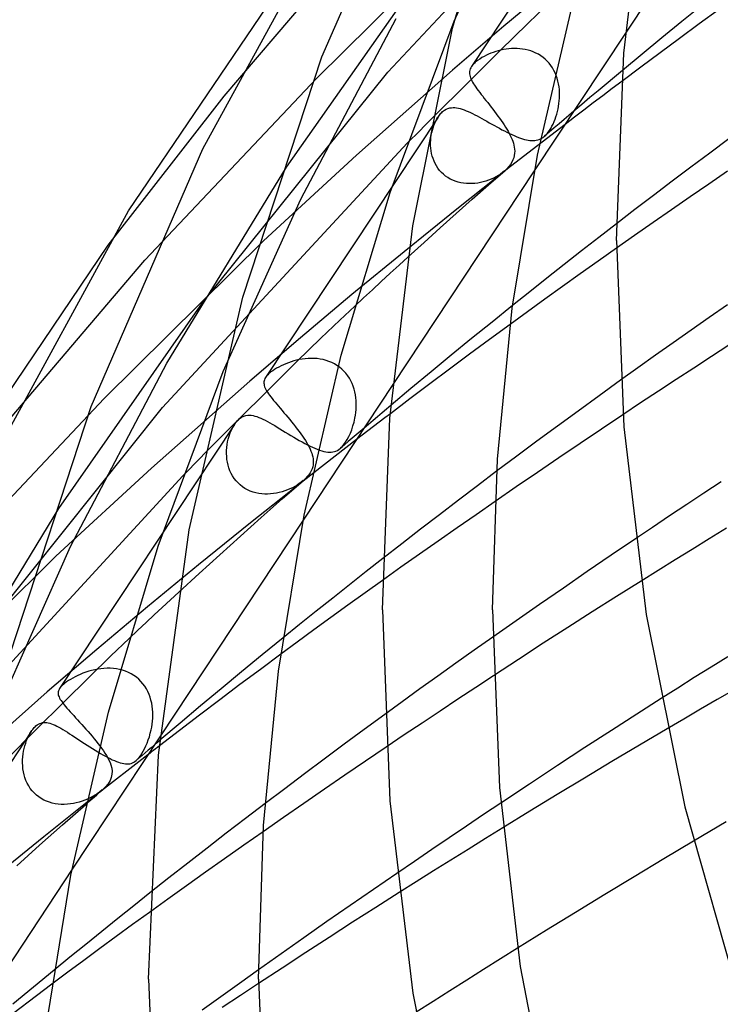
# Model space of a CAD drawing. Header units: millimetres. Extents: x -470 to 470, y -236 to 403.
# Tile 16 of 107: x -359 to -333, y 135 to 171. Entities that reach past the tile are written whole.
import ezdxf

# ---------------------------------------------------------------- set-up
doc = ezdxf.new("R2010")
doc.units = ezdxf.units.MM
doc.layers.add('HIDDEN', color=7, linetype='Continuous')
doc.layers.add('THICK', color=7, linetype='Continuous')

msp = doc.modelspace()

# ---------------------------------------------------------------- linework, layer by layer
at = {"layer": 'HIDDEN'}
for p, q in [((-345.306, 168.915), (-336.44, 178.417)), ((-336.082, 178.469), (-342.267, 169.122)), ((-331.581, 178.023), (-336.67, 170.332)), ((-342.889, 170.77), (-340.427, 176.275)), ((-347.893, 168.693), (-342.285, 174.245)), ((-351.244, 168.042), (-346.278, 173.885)), ((-348.985, 165.467), (-343.824, 172.81)), ((-339.184, 172.183), (-341.085, 170.589)), ((-340.225, 170.678), (-339.473, 171.399)), ((-333.892, 171.343), (-334.62, 170.755)), ((-333.255, 171.203), (-333.987, 170.671)), ((-348.47, 164.303), (-344.999, 170.873)), ((-334.62, 170.755), (-335.343, 170.165)), ((-341.085, 170.589), (-342.956, 168.986)), ((-341.211, 169.715), (-340.225, 170.678)), ((-333.987, 170.671), (-334.706, 170.143)), ((-335.343, 170.165), (-336.063, 169.574)), ((-334.706, 170.143), (-335.412, 169.621)), ((-342.378, 168.56), (-341.211, 169.715)), ((-341.382, 169.666), (-341.471, 169.636)), ((-341.29, 169.693), (-341.382, 169.666)), ((-341.197, 169.716), (-341.29, 169.693)), ((-341.102, 169.737), (-341.197, 169.716)), ((-341.005, 169.753), (-341.102, 169.737)), ((-340.907, 169.766), (-341.005, 169.753)), ((-340.808, 169.774), (-340.907, 169.766)), ((-340.708, 169.778), (-340.808, 169.774)), ((-340.608, 169.777), (-340.708, 169.778)), ((-340.507, 169.77), (-340.608, 169.777)), ((-340.407, 169.759), (-340.507, 169.77)), ((-340.308, 169.742), (-340.407, 169.759)), ((-340.21, 169.719), (-340.308, 169.742)), ((-340.113, 169.691), (-340.21, 169.719)), ((-340.018, 169.656), (-340.113, 169.691)), ((-339.925, 169.615), (-340.018, 169.656)), ((-342.049, 169.339), (-342.126, 169.277)), ((-341.967, 169.396), (-342.049, 169.339)), ((-341.883, 169.447), (-341.967, 169.396)), ((-341.801, 169.492), (-341.883, 169.447)), ((-341.723, 169.532), (-341.801, 169.492)), ((-341.642, 169.569), (-341.723, 169.532)), ((-341.558, 169.603), (-341.642, 169.569)), ((-341.471, 169.636), (-341.558, 169.603)), ((-339.834, 169.567), (-339.925, 169.615)), ((-339.747, 169.514), (-339.834, 169.567)), ((-339.664, 169.454), (-339.747, 169.514)), ((-339.586, 169.388), (-339.664, 169.454)), ((-339.511, 169.317), (-339.586, 169.388)), ((-339.443, 169.24), (-339.511, 169.317)), ((-336.063, 169.574), (-336.778, 168.982)), ((-335.412, 169.621), (-336.111, 169.101)), ((-346.44, 165.906), (-342.956, 168.986)), ((-342.335, 168.947), (-342.337, 168.902)), ((-342.327, 168.991), (-342.335, 168.947)), ((-342.313, 169.035), (-342.327, 168.991)), ((-342.293, 169.078), (-342.313, 169.035)), ((-342.268, 169.122), (-342.293, 169.078)), ((-342.25, 169.147), (-342.268, 169.122)), ((-342.23, 169.173), (-342.25, 169.147)), ((-342.207, 169.198), (-342.23, 169.173)), ((-342.183, 169.224), (-342.207, 169.198)), ((-342.156, 169.25), (-342.183, 169.224)), ((-342.126, 169.277), (-342.156, 169.25)), ((-339.379, 169.159), (-339.443, 169.24)), ((-339.322, 169.073), (-339.379, 169.159)), ((-339.27, 168.983), (-339.322, 169.073)), ((-339.224, 168.889), (-339.27, 168.983)), ((-336.111, 169.101), (-336.806, 168.58)), ((-354.133, 162.09), (-347.893, 168.693)), ((-352.04, 160.536), (-345.306, 168.915)), ((-342.337, 168.902), (-342.335, 168.857)), ((-342.335, 168.857), (-342.328, 168.81)), ((-342.328, 168.81), (-342.315, 168.762)), ((-342.315, 168.762), (-342.298, 168.713)), ((-342.298, 168.713), (-342.277, 168.662)), ((-342.277, 168.662), (-342.251, 168.609)), ((-342.251, 168.609), (-342.222, 168.555)), ((-339.184, 168.794), (-339.224, 168.889)), ((-339.151, 168.695), (-339.184, 168.794)), ((-339.123, 168.595), (-339.151, 168.695)), ((-339.1, 168.493), (-339.123, 168.595)), ((-343.676, 167.262), (-342.378, 168.56)), ((-342.222, 168.555), (-342.188, 168.498)), ((-342.188, 168.498), (-342.15, 168.44)), ((-342.15, 168.44), (-342.109, 168.379)), ((-342.109, 168.379), (-342.065, 168.315)), ((-342.065, 168.315), (-342.017, 168.25)), ((-342.017, 168.25), (-341.966, 168.182)), ((-339.083, 168.39), (-339.1, 168.493)), ((-339.072, 168.286), (-339.083, 168.39)), ((-339.065, 168.182), (-339.072, 168.286)), ((-355.466, 162.632), (-351.244, 168.042)), ((-341.966, 168.182), (-341.913, 168.112)), ((-341.913, 168.112), (-341.857, 168.04)), ((-341.857, 168.04), (-341.799, 167.965)), ((-341.799, 167.965), (-341.738, 167.889)), ((-341.738, 167.889), (-341.676, 167.81)), ((-339.085, 167.775), (-339.074, 167.875)), ((-339.074, 167.875), (-339.067, 167.976)), ((-339.067, 167.976), (-339.064, 168.079)), ((-339.064, 168.079), (-339.065, 168.182)), ((-343.313, 167.483), (-343.25, 167.532)), ((-343.25, 167.532), (-343.184, 167.571)), ((-343.184, 167.571), (-343.118, 167.599)), ((-343.118, 167.599), (-343.053, 167.618)), ((-343.053, 167.618), (-342.989, 167.628)), ((-342.989, 167.628), (-342.927, 167.631)), ((-342.927, 167.631), (-342.866, 167.629)), ((-342.866, 167.629), (-342.803, 167.622)), ((-342.803, 167.622), (-342.738, 167.61)), ((-342.738, 167.61), (-342.671, 167.593)), ((-342.671, 167.593), (-342.603, 167.572)), ((-342.603, 167.572), (-342.532, 167.547)), ((-342.532, 167.547), (-342.459, 167.518)), ((-342.459, 167.518), (-342.384, 167.486)), ((-341.676, 167.81), (-341.614, 167.731)), ((-341.614, 167.731), (-341.551, 167.65)), ((-341.551, 167.65), (-341.487, 167.568)), ((-341.487, 167.568), (-341.424, 167.486)), ((-339.141, 167.486), (-339.119, 167.58)), ((-339.119, 167.58), (-339.1, 167.676)), ((-339.1, 167.676), (-339.085, 167.775)), ((-338.545, 167.498), (-338.724, 167.347)), ((-343.48, 167.288), (-349.744, 157.822)), ((-343.599, 167.067), (-343.563, 167.144)), ((-343.563, 167.144), (-343.524, 167.218)), ((-343.524, 167.218), (-343.482, 167.286)), ((-343.482, 167.286), (-343.456, 167.324)), ((-343.456, 167.324), (-343.429, 167.36)), ((-343.429, 167.36), (-343.401, 167.394)), ((-343.401, 167.394), (-343.373, 167.426)), ((-343.373, 167.426), (-343.343, 167.455)), ((-343.343, 167.455), (-343.313, 167.483)), ((-342.384, 167.486), (-342.306, 167.45)), ((-342.306, 167.45), (-342.227, 167.412)), ((-342.227, 167.412), (-342.145, 167.37)), ((-342.145, 167.37), (-342.062, 167.327)), ((-342.062, 167.327), (-341.977, 167.281)), ((-341.977, 167.281), (-341.889, 167.233)), ((-341.889, 167.233), (-341.8, 167.184)), ((-341.8, 167.184), (-341.71, 167.133)), ((-341.424, 167.486), (-341.362, 167.404)), ((-341.362, 167.404), (-341.301, 167.322)), ((-341.301, 167.322), (-341.242, 167.241)), ((-341.242, 167.241), (-341.184, 167.159)), ((-341.184, 167.159), (-341.129, 167.079)), ((-339.262, 167.12), (-339.227, 167.208)), ((-339.227, 167.208), (-339.195, 167.299)), ((-339.195, 167.299), (-339.166, 167.392)), ((-339.166, 167.392), (-339.141, 167.486)), ((-338.902, 167.195), (-339.08, 167.043)), ((-338.724, 167.347), (-338.902, 167.195)), ((-343.708, 166.723), (-343.686, 166.813)), ((-343.686, 166.813), (-343.661, 166.9)), ((-343.661, 166.9), (-343.632, 166.985)), ((-343.632, 166.985), (-343.599, 167.067)), ((-341.71, 167.133), (-341.619, 167.082)), ((-341.619, 167.082), (-341.527, 167.03)), ((-341.527, 167.03), (-341.434, 166.979)), ((-341.434, 166.979), (-341.34, 166.927)), ((-341.34, 166.927), (-341.248, 166.877)), ((-341.248, 166.877), (-341.156, 166.828)), ((-341.156, 166.828), (-341.065, 166.78)), ((-341.129, 167.079), (-341.076, 167)), ((-341.076, 167), (-341.026, 166.922)), ((-341.026, 166.922), (-340.979, 166.845)), ((-340.979, 166.845), (-340.934, 166.769)), ((-338.864, 167.017), (-340.842, 165.484)), ((-339.473, 166.739), (-339.427, 166.804)), ((-339.258, 166.891), (-339.436, 166.739)), ((-339.427, 166.804), (-339.383, 166.875)), ((-339.383, 166.875), (-339.34, 166.952)), ((-339.34, 166.952), (-339.299, 167.034)), ((-339.299, 167.034), (-339.262, 167.12)), ((-339.08, 167.043), (-339.258, 166.891)), ((-343.75, 166.348), (-343.746, 166.444)), ((-343.746, 166.444), (-343.738, 166.539)), ((-343.738, 166.539), (-343.725, 166.632)), ((-343.725, 166.632), (-343.708, 166.723)), ((-341.065, 166.78), (-340.975, 166.735)), ((-340.975, 166.735), (-340.887, 166.692)), ((-340.934, 166.769), (-340.893, 166.694)), ((-340.893, 166.694), (-340.855, 166.62)), ((-340.887, 166.692), (-340.802, 166.651)), ((-340.855, 166.62), (-340.821, 166.547)), ((-340.821, 166.547), (-340.791, 166.476)), ((-340.802, 166.651), (-340.718, 166.614)), ((-340.791, 166.476), (-340.764, 166.406)), ((-340.718, 166.614), (-340.637, 166.58)), ((-340.637, 166.58), (-340.558, 166.548)), ((-340.558, 166.548), (-340.482, 166.521)), ((-340.482, 166.521), (-340.409, 166.497)), ((-340.409, 166.497), (-340.338, 166.476)), ((-340.338, 166.476), (-340.27, 166.459)), ((-340.27, 166.459), (-340.204, 166.447)), ((-340.204, 166.447), (-340.14, 166.438)), ((-340.14, 166.438), (-340.079, 166.433)), ((-340.079, 166.433), (-340.021, 166.432)), ((-340.021, 166.432), (-339.964, 166.435)), ((-339.964, 166.435), (-339.91, 166.443)), ((-339.91, 166.443), (-339.857, 166.455)), ((-339.857, 166.455), (-339.807, 166.471)), ((-339.807, 166.471), (-339.757, 166.492)), ((-339.757, 166.492), (-339.71, 166.517)), ((-339.71, 166.517), (-339.663, 166.547)), ((-339.663, 166.547), (-339.618, 166.583)), ((-339.618, 166.583), (-339.569, 166.628)), ((-339.436, 166.739), (-339.613, 166.587)), ((-339.569, 166.628), (-339.52, 166.68)), ((-339.52, 166.68), (-339.473, 166.739)), ((-332.917, 166.492), (-333.605, 165.98)), ((-353.487, 156.734), (-344.597, 166.333)), ((-343.748, 166.252), (-343.75, 166.348)), ((-343.742, 166.156), (-343.748, 166.252)), ((-343.73, 166.059), (-343.742, 166.156)), ((-340.764, 166.406), (-340.742, 166.338)), ((-340.742, 166.338), (-340.724, 166.27)), ((-340.724, 166.27), (-340.708, 166.194)), ((-340.708, 166.194), (-340.698, 166.12)), ((-340.698, 166.12), (-340.694, 166.045)), ((-349.823, 162.786), (-346.44, 165.906)), ((-343.712, 165.964), (-343.73, 166.059)), ((-343.689, 165.869), (-343.712, 165.964)), ((-343.66, 165.776), (-343.689, 165.869)), ((-343.625, 165.685), (-343.66, 165.776)), ((-340.757, 165.729), (-340.798, 165.646)), ((-340.728, 165.81), (-340.757, 165.729)), ((-340.708, 165.89), (-340.728, 165.81)), ((-340.697, 165.969), (-340.708, 165.89)), ((-340.694, 166.045), (-340.697, 165.969)), ((-333.605, 165.98), (-334.29, 165.467)), ((-353.33, 158.338), (-348.985, 165.467)), ((-343.584, 165.596), (-343.625, 165.685)), ((-343.536, 165.51), (-343.584, 165.596)), ((-343.482, 165.427), (-343.536, 165.51)), ((-343.422, 165.349), (-343.482, 165.427)), ((-340.842, 165.484), (-342.793, 163.942)), ((-340.979, 165.41), (-341.056, 165.337)), ((-340.909, 165.486), (-340.979, 165.41)), ((-340.849, 165.565), (-340.909, 165.486)), ((-340.798, 165.646), (-340.849, 165.565)), ((-334.29, 165.467), (-334.972, 164.953)), ((-339.982, 165.327), (-345.12, 157.562)), ((-343.356, 165.275), (-343.422, 165.349)), ((-343.284, 165.206), (-343.356, 165.275)), ((-343.207, 165.143), (-343.284, 165.206)), ((-343.124, 165.085), (-343.207, 165.143)), ((-343.037, 165.034), (-343.124, 165.085)), ((-342.946, 164.99), (-343.037, 165.034)), ((-341.646, 164.993), (-341.741, 164.96)), ((-341.649, 164.818), (-341.056, 165.337)), ((-341.554, 165.03), (-341.646, 164.993)), ((-341.465, 165.07), (-341.554, 165.03)), ((-341.379, 165.115), (-341.465, 165.07)), ((-341.295, 165.163), (-341.379, 165.115)), ((-341.213, 165.216), (-341.295, 165.163)), ((-341.134, 165.273), (-341.213, 165.216)), ((-341.059, 165.335), (-341.134, 165.273)), ((-332.962, 165.316), (-333.642, 164.85)), ((-342.852, 164.952), (-342.946, 164.99)), ((-342.754, 164.921), (-342.852, 164.952)), ((-342.655, 164.898), (-342.754, 164.921)), ((-342.554, 164.88), (-342.655, 164.898)), ((-342.451, 164.87), (-342.554, 164.88)), ((-342.348, 164.866), (-342.451, 164.87)), ((-342.245, 164.867), (-342.348, 164.866)), ((-342.142, 164.875), (-342.245, 164.867)), ((-342.238, 164.297), (-341.649, 164.818)), ((-342.039, 164.889), (-342.142, 164.875)), ((-341.938, 164.908), (-342.039, 164.889)), ((-341.839, 164.931), (-341.938, 164.908)), ((-341.741, 164.96), (-341.839, 164.931)), ((-334.972, 164.953), (-335.65, 164.438)), ((-333.642, 164.85), (-334.321, 164.384)), ((-351.283, 158.035), (-348.47, 164.303)), ((-342.824, 163.776), (-342.238, 164.297)), ((-335.65, 164.438), (-336.326, 163.922)), ((-334.321, 164.384), (-334.996, 163.917)), ((-342.793, 163.942), (-344.716, 162.391)), ((-336.326, 163.922), (-336.998, 163.405)), ((-343.407, 163.254), (-342.824, 163.776)), ((-334.996, 163.917), (-335.668, 163.45)), ((-343.987, 162.731), (-343.407, 163.254)), ((-335.668, 163.45), (-336.336, 162.983)), ((-336.336, 162.983), (-336.999, 162.517)), ((-355.611, 157.051), (-349.823, 162.786)), ((-344.564, 162.207), (-343.987, 162.731)), ((-344.716, 162.391), (-346.611, 160.831)), ((-359.226, 156.087), (-354.133, 162.09)), ((-346.611, 160.831), (-348.479, 159.264)), ((-357.261, 153.062), (-352.04, 160.536)), ((-347.043, 159.909), (-346.508, 160.412)), ((-340.772, 160.436), (-341.518, 159.835)), ((-332.966, 160.46), (-333.626, 160)), ((-333.626, 160), (-334.282, 159.541)), ((-347.732, 159.248), (-347.043, 159.909)), ((-341.518, 159.835), (-342.261, 159.232)), ((-340.859, 159.752), (-341.606, 159.205)), ((-334.282, 159.541), (-334.932, 159.083)), ((-348.479, 159.264), (-350.318, 157.687)), ((-348.605, 158.397), (-347.732, 159.248)), ((-342.261, 159.232), (-342.999, 158.628)), ((-341.606, 159.205), (-342.339, 158.664)), ((-334.932, 159.083), (-335.577, 158.626)), ((-332.911, 158.993), (-333.547, 158.581)), ((-342.999, 158.628), (-343.732, 158.023)), ((-342.339, 158.664), (-343.062, 158.126)), ((-335.577, 158.626), (-336.216, 158.171)), ((-333.547, 158.581), (-334.186, 158.165)), ((-356.832, 151.673), (-353.33, 158.338)), ((-349.626, 157.389), (-348.605, 158.397)), ((-349.266, 158.201), (-349.345, 158.156)), ((-349.183, 158.243), (-349.266, 158.201)), ((-349.097, 158.284), (-349.183, 158.243)), ((-349.007, 158.322), (-349.097, 158.284)), ((-348.915, 158.358), (-349.007, 158.322)), ((-348.82, 158.391), (-348.915, 158.358)), ((-348.723, 158.421), (-348.82, 158.391)), ((-348.622, 158.447), (-348.723, 158.421)), ((-348.519, 158.47), (-348.622, 158.447)), ((-348.414, 158.489), (-348.519, 158.47)), ((-348.307, 158.503), (-348.414, 158.489)), ((-348.198, 158.512), (-348.307, 158.503)), ((-348.088, 158.516), (-348.198, 158.512)), ((-347.979, 158.513), (-348.088, 158.516)), ((-347.869, 158.505), (-347.979, 158.513)), ((-347.761, 158.491), (-347.869, 158.505)), ((-347.653, 158.47), (-347.761, 158.491)), ((-347.547, 158.442), (-347.653, 158.47)), ((-347.443, 158.407), (-347.547, 158.442)), ((-347.342, 158.365), (-347.443, 158.407)), ((-347.245, 158.316), (-347.342, 158.365)), ((-347.151, 158.26), (-347.245, 158.316)), ((-347.062, 158.198), (-347.151, 158.26)), ((-346.978, 158.128), (-347.062, 158.198)), ((-349.727, 157.846), (-349.745, 157.821)), ((-349.708, 157.871), (-349.727, 157.846)), ((-349.686, 157.896), (-349.708, 157.871)), ((-349.661, 157.922), (-349.686, 157.896)), ((-349.635, 157.948), (-349.661, 157.922)), ((-349.605, 157.974), (-349.635, 157.948)), ((-349.549, 158.02), (-349.605, 157.974)), ((-349.487, 158.066), (-349.549, 158.02)), ((-349.418, 158.111), (-349.487, 158.066)), ((-349.345, 158.156), (-349.418, 158.111)), ((-346.9, 158.053), (-346.978, 158.128)), ((-346.828, 157.972), (-346.9, 158.053)), ((-346.762, 157.886), (-346.828, 157.972)), ((-346.702, 157.796), (-346.762, 157.886)), ((-343.732, 158.023), (-344.462, 157.416)), ((-343.062, 158.126), (-343.782, 157.587)), ((-336.216, 158.171), (-336.849, 157.718)), ((-334.186, 158.165), (-334.828, 157.745)), ((-353.89, 154.529), (-350.318, 157.687)), ((-349.805, 157.657), (-349.807, 157.615)), ((-349.807, 157.615), (-349.802, 157.572)), ((-349.799, 157.698), (-349.805, 157.657)), ((-349.802, 157.572), (-349.793, 157.529)), ((-349.787, 157.739), (-349.799, 157.698)), ((-349.793, 157.529), (-349.779, 157.484)), ((-349.769, 157.78), (-349.787, 157.739)), ((-349.779, 157.484), (-349.76, 157.437)), ((-349.745, 157.821), (-349.769, 157.78)), ((-346.649, 157.701), (-346.702, 157.796)), ((-346.603, 157.604), (-346.649, 157.701)), ((-346.564, 157.504), (-346.603, 157.604)), ((-346.53, 157.401), (-346.564, 157.504)), ((-343.782, 157.587), (-344.499, 157.046)), ((-334.828, 157.745), (-335.472, 157.321)), ((-350.76, 156.259), (-349.626, 157.389)), ((-349.76, 157.437), (-349.736, 157.388)), ((-349.736, 157.388), (-349.708, 157.338)), ((-349.708, 157.338), (-349.675, 157.286)), ((-349.675, 157.286), (-349.639, 157.231)), ((-349.639, 157.231), (-349.598, 157.174)), ((-349.598, 157.174), (-349.553, 157.114)), ((-346.503, 157.297), (-346.53, 157.401)), ((-346.482, 157.191), (-346.503, 157.297)), ((-346.467, 157.085), (-346.482, 157.191)), ((-344.462, 157.416), (-345.187, 156.809)), ((-335.472, 157.321), (-336.118, 156.894)), ((-361.988, 150.294), (-355.611, 157.051)), ((-349.553, 157.114), (-349.505, 157.052)), ((-349.505, 157.052), (-349.453, 156.987)), ((-349.453, 156.987), (-349.398, 156.919)), ((-349.398, 156.919), (-349.34, 156.849)), ((-349.34, 156.849), (-349.278, 156.776)), ((-349.278, 156.776), (-349.214, 156.7)), ((-346.457, 156.978), (-346.467, 157.085)), ((-346.458, 156.657), (-346.453, 156.764)), ((-346.453, 156.871), (-346.457, 156.978)), ((-346.453, 156.764), (-346.453, 156.871)), ((-344.499, 157.046), (-345.212, 156.505)), ((-336.118, 156.894), (-336.765, 156.463)), ((-360.248, 148.27), (-353.487, 156.734)), ((-350.619, 156.376), (-350.536, 156.417)), ((-350.536, 156.417), (-350.459, 156.44)), ((-350.459, 156.44), (-350.389, 156.45)), ((-350.389, 156.45), (-350.327, 156.451)), ((-350.327, 156.451), (-350.265, 156.446)), ((-350.265, 156.446), (-350.2, 156.436)), ((-350.2, 156.436), (-350.133, 156.419)), ((-350.133, 156.419), (-350.064, 156.397)), ((-349.214, 156.7), (-349.148, 156.622)), ((-349.148, 156.622), (-349.08, 156.541)), ((-349.08, 156.541), (-349.01, 156.459)), ((-349.01, 156.459), (-348.94, 156.375)), ((-346.499, 156.346), (-346.482, 156.448)), ((-346.482, 156.448), (-346.468, 156.551)), ((-346.468, 156.551), (-346.458, 156.657)), ((-350.873, 156.116), (-357.227, 146.512)), ((-351.972, 155.04), (-350.76, 156.259)), ((-350.921, 156.037), (-350.875, 156.113)), ((-350.875, 156.113), (-350.848, 156.152)), ((-350.848, 156.152), (-350.821, 156.188)), ((-350.821, 156.188), (-350.793, 156.223)), ((-350.793, 156.223), (-350.764, 156.255)), ((-350.764, 156.255), (-350.734, 156.285)), ((-350.734, 156.285), (-350.704, 156.313)), ((-350.704, 156.313), (-350.619, 156.376)), ((-350.064, 156.397), (-349.992, 156.37)), ((-349.992, 156.37), (-349.917, 156.339)), ((-349.917, 156.339), (-349.84, 156.303)), ((-349.84, 156.303), (-349.76, 156.263)), ((-349.76, 156.263), (-349.677, 156.22)), ((-349.677, 156.22), (-349.592, 156.173)), ((-349.592, 156.173), (-349.504, 156.122)), ((-349.504, 156.122), (-349.414, 156.07)), ((-349.414, 156.07), (-349.321, 156.014)), ((-348.94, 156.375), (-348.869, 156.29)), ((-348.869, 156.29), (-348.798, 156.204)), ((-348.798, 156.204), (-348.729, 156.118)), ((-348.729, 156.118), (-348.66, 156.032)), ((-346.615, 155.923), (-346.571, 156.057)), ((-346.571, 156.057), (-346.532, 156.198)), ((-346.532, 156.198), (-346.499, 156.346)), ((-351.072, 155.683), (-351.04, 155.778)), ((-351.04, 155.778), (-351.004, 155.869)), ((-351.004, 155.869), (-350.964, 155.956)), ((-350.964, 155.956), (-350.921, 156.037)), ((-349.321, 156.014), (-349.226, 155.957)), ((-349.226, 155.957), (-349.128, 155.898)), ((-349.128, 155.898), (-349.029, 155.837)), ((-349.029, 155.837), (-348.929, 155.776)), ((-348.929, 155.776), (-348.827, 155.715)), ((-348.827, 155.715), (-348.724, 155.654)), ((-348.66, 156.032), (-348.594, 155.946)), ((-348.594, 155.946), (-348.529, 155.861)), ((-348.529, 155.861), (-348.467, 155.776)), ((-348.467, 155.776), (-348.409, 155.693)), ((-348.409, 155.693), (-348.353, 155.611)), ((-346.719, 155.676), (-346.665, 155.796)), ((-346.665, 155.796), (-346.615, 155.923)), ((-346.454, 155.735), (-346.596, 155.613)), ((-346.311, 155.857), (-346.454, 155.735)), ((-346.168, 155.978), (-346.311, 155.857)), ((-351.154, 155.274), (-351.141, 155.379)), ((-351.141, 155.379), (-351.123, 155.483)), ((-351.123, 155.483), (-351.1, 155.584)), ((-351.1, 155.584), (-351.072, 155.683)), ((-348.724, 155.654), (-348.622, 155.594)), ((-348.622, 155.594), (-348.52, 155.535)), ((-348.52, 155.535), (-348.419, 155.478)), ((-348.419, 155.478), (-348.32, 155.424)), ((-346.444, 155.561), (-348.382, 154.053)), ((-348.353, 155.611), (-348.3, 155.53)), ((-348.32, 155.424), (-348.223, 155.374)), ((-348.3, 155.53), (-348.251, 155.45)), ((-348.251, 155.45), (-348.206, 155.371)), ((-348.223, 155.374), (-348.129, 155.327)), ((-348.206, 155.371), (-348.165, 155.295)), ((-346.881, 155.369), (-347.024, 155.246)), ((-346.963, 155.305), (-346.9, 155.379)), ((-346.9, 155.379), (-346.837, 155.466)), ((-346.739, 155.491), (-346.881, 155.369)), ((-346.837, 155.466), (-346.777, 155.565)), ((-346.777, 155.565), (-346.719, 155.676)), ((-346.596, 155.613), (-346.739, 155.491)), ((-351.163, 155.06), (-351.161, 155.167)), ((-351.158, 154.952), (-351.163, 155.06)), ((-351.161, 155.167), (-351.154, 155.274)), ((-348.165, 155.295), (-348.129, 155.22)), ((-348.129, 155.327), (-348.038, 155.283)), ((-348.129, 155.22), (-348.097, 155.146)), ((-348.097, 155.146), (-348.07, 155.075)), ((-348.07, 155.075), (-348.048, 155.004)), ((-348.048, 155.004), (-348.03, 154.932)), ((-348.038, 155.283), (-347.95, 155.245)), ((-347.95, 155.245), (-347.865, 155.21)), ((-347.865, 155.21), (-347.784, 155.18)), ((-347.784, 155.18), (-347.705, 155.155)), ((-347.705, 155.155), (-347.63, 155.135)), ((-347.63, 155.135), (-347.558, 155.119)), ((-347.558, 155.119), (-347.489, 155.11)), ((-347.489, 155.11), (-347.424, 155.105)), ((-347.424, 155.105), (-347.362, 155.106)), ((-347.362, 155.106), (-347.302, 155.113)), ((-347.302, 155.113), (-347.245, 155.125)), ((-347.245, 155.125), (-347.19, 155.144)), ((-347.19, 155.144), (-347.136, 155.169)), ((-347.136, 155.169), (-347.081, 155.202)), ((-347.081, 155.202), (-347.025, 155.245)), ((-347.025, 155.245), (-346.963, 155.305)), ((-351.148, 154.845), (-351.158, 154.952)), ((-351.131, 154.739), (-351.148, 154.845)), ((-351.107, 154.634), (-351.131, 154.739)), ((-351.077, 154.531), (-351.107, 154.634)), ((-348.019, 154.646), (-348.034, 154.574)), ((-348.03, 154.932), (-348.018, 154.861)), ((-348.012, 154.718), (-348.019, 154.646)), ((-348.018, 154.861), (-348.012, 154.789)), ((-348.012, 154.789), (-348.012, 154.718)), ((-357.361, 151.327), (-353.89, 154.529)), ((-351.039, 154.431), (-351.077, 154.531)), ((-350.995, 154.334), (-351.039, 154.431)), ((-350.943, 154.24), (-350.995, 154.334)), ((-348.176, 154.287), (-348.233, 154.216)), ((-348.128, 154.358), (-348.176, 154.287)), ((-348.088, 154.43), (-348.128, 154.358)), ((-348.057, 154.502), (-348.088, 154.43)), ((-348.034, 154.574), (-348.057, 154.502)), ((-341.35, 154.411), (-342.046, 153.886)), ((-361.66, 144.559), (-352.749, 154.251)), ((-350.884, 154.15), (-350.943, 154.24)), ((-350.818, 154.065), (-350.884, 154.15)), ((-350.746, 153.986), (-350.818, 154.065)), ((-350.667, 153.913), (-350.746, 153.986)), ((-350.582, 153.847), (-350.667, 153.913)), ((-348.382, 154.053), (-350.294, 152.537)), ((-349.138, 153.407), (-348.369, 154.081)), ((-348.602, 153.91), (-348.685, 153.86)), ((-348.522, 153.962), (-348.602, 153.91)), ((-348.447, 154.018), (-348.522, 153.962)), ((-348.376, 154.075), (-348.447, 154.018)), ((-348.298, 154.148), (-348.369, 154.081)), ((-348.233, 154.216), (-348.298, 154.148)), ((-333.194, 154.033), (-333.818, 153.621)), ((-350.493, 153.788), (-350.582, 153.847)), ((-350.399, 153.737), (-350.493, 153.788)), ((-350.301, 153.693), (-350.399, 153.737)), ((-350.2, 153.656), (-350.301, 153.693)), ((-350.096, 153.627), (-350.2, 153.656)), ((-349.991, 153.606), (-350.096, 153.627)), ((-349.885, 153.591), (-349.991, 153.606)), ((-349.777, 153.584), (-349.885, 153.591)), ((-349.67, 153.583), (-349.777, 153.584)), ((-349.562, 153.588), (-349.67, 153.583)), ((-349.456, 153.6), (-349.562, 153.588)), ((-349.351, 153.617), (-349.456, 153.6)), ((-349.247, 153.639), (-349.351, 153.617)), ((-349.146, 153.666), (-349.247, 153.639)), ((-349.048, 153.697), (-349.146, 153.666)), ((-348.952, 153.733), (-349.048, 153.697)), ((-348.86, 153.772), (-348.952, 153.733)), ((-348.771, 153.814), (-348.86, 153.772)), ((-348.685, 153.86), (-348.771, 153.814)), ((-342.046, 153.886), (-342.74, 153.36)), ((-333.818, 153.621), (-334.442, 153.207)), ((-349.901, 152.732), (-349.138, 153.407)), ((-342.74, 153.36), (-343.43, 152.833)), ((-341.408, 153.313), (-342.1, 152.833)), ((-334.442, 153.207), (-335.065, 152.79)), ((-361.657, 145.809), (-357.261, 153.062)), ((-343.43, 152.833), (-344.117, 152.305)), ((-342.1, 152.833), (-342.789, 152.354)), ((-348.38, 152.635), (-353.566, 144.796)), ((-350.294, 152.537), (-352.18, 151.012)), ((-350.659, 152.055), (-349.901, 152.732)), ((-335.065, 152.79), (-335.689, 152.372)), ((-344.117, 152.305), (-344.8, 151.775)), ((-342.789, 152.354), (-343.473, 151.875)), ((-335.689, 152.372), (-336.311, 151.953)), ((-333.002, 152.339), (-333.625, 151.956)), ((-351.412, 151.377), (-350.659, 152.055)), ((-344.8, 151.775), (-345.48, 151.245)), ((-343.473, 151.875), (-344.152, 151.397)), ((-333.625, 151.956), (-334.247, 151.572)), ((-359.678, 145.3), (-356.832, 151.673)), ((-344.152, 151.397), (-344.826, 150.92)), ((-334.247, 151.572), (-334.868, 151.188)), ((-363.329, 145.41), (-357.361, 151.327)), ((-352.159, 150.697), (-351.412, 151.377)), ((-334.868, 151.188), (-335.486, 150.802)), ((-352.18, 151.012), (-354.04, 149.479)), ((-352.901, 150.016), (-352.159, 150.697)), ((-344.826, 150.92), (-345.494, 150.445)), ((-335.486, 150.802), (-336.103, 150.417)), ((-354.04, 149.479), (-355.873, 147.938)), ((-355.363, 147.699), (-354.707, 148.331)), ((-349.106, 148.356), (-349.863, 147.739)), ((-341.494, 148.38), (-342.165, 147.906)), ((-355.873, 147.938), (-357.679, 146.389)), ((-342.165, 147.906), (-342.829, 147.434)), ((-356.159, 146.921), (-355.363, 147.699)), ((-349.863, 147.739), (-350.616, 147.121)), ((-349.19, 147.762), (-349.934, 147.209)), ((-332.953, 147.668), (-333.561, 147.289)), ((-356.277, 147.106), (-356.379, 147.068)), ((-356.172, 147.14), (-356.277, 147.106)), ((-356.064, 147.171), (-356.172, 147.14)), ((-355.954, 147.197), (-356.064, 147.171)), ((-355.843, 147.218), (-355.954, 147.197)), ((-355.73, 147.235), (-355.843, 147.218)), ((-355.616, 147.246), (-355.73, 147.235)), ((-355.502, 147.251), (-355.616, 147.246)), ((-355.388, 147.25), (-355.502, 147.251)), ((-355.275, 147.243), (-355.388, 147.25)), ((-355.162, 147.228), (-355.275, 147.243)), ((-355.051, 147.207), (-355.162, 147.228)), ((-354.941, 147.179), (-355.051, 147.207)), ((-354.834, 147.143), (-354.941, 147.179)), ((-354.729, 147.1), (-354.834, 147.143)), ((-354.628, 147.048), (-354.729, 147.1)), ((-350.616, 147.121), (-351.364, 146.501)), ((-349.934, 147.209), (-350.675, 146.656)), ((-342.829, 147.434), (-343.487, 146.964)), ((-333.561, 147.289), (-334.168, 146.909)), ((-357.072, 146.022), (-356.159, 146.921)), ((-356.972, 146.753), (-357.035, 146.707)), ((-356.903, 146.8), (-356.972, 146.753)), ((-356.828, 146.847), (-356.903, 146.8)), ((-356.748, 146.894), (-356.828, 146.847)), ((-356.662, 146.94), (-356.748, 146.894)), ((-356.572, 146.985), (-356.662, 146.94)), ((-356.478, 147.027), (-356.572, 146.985)), ((-356.379, 147.068), (-356.478, 147.027)), ((-354.532, 146.99), (-354.628, 147.048)), ((-354.44, 146.924), (-354.532, 146.99)), ((-354.354, 146.851), (-354.44, 146.924)), ((-354.274, 146.772), (-354.354, 146.851)), ((-354.201, 146.687), (-354.274, 146.772)), ((-343.487, 146.964), (-344.138, 146.497)), ((-341.465, 146.978), (-342.111, 146.554)), ((-334.168, 146.909), (-334.772, 146.528)), ((-361.34, 143.152), (-357.679, 146.389)), ((-357.277, 146.399), (-357.281, 146.362)), ((-357.266, 146.436), (-357.277, 146.399)), ((-357.25, 146.473), (-357.266, 146.436)), ((-357.228, 146.511), (-357.25, 146.473)), ((-357.212, 146.535), (-357.228, 146.511)), ((-357.193, 146.559), (-357.212, 146.535)), ((-357.171, 146.583), (-357.193, 146.559)), ((-357.147, 146.608), (-357.171, 146.583)), ((-357.121, 146.634), (-357.147, 146.608)), ((-357.091, 146.66), (-357.121, 146.634)), ((-357.035, 146.707), (-357.091, 146.66)), ((-354.135, 146.597), (-354.201, 146.687)), ((-354.075, 146.502), (-354.135, 146.597)), ((-354.023, 146.403), (-354.075, 146.502)), ((-353.978, 146.301), (-354.023, 146.403)), ((-351.364, 146.501), (-352.108, 145.88)), ((-350.675, 146.656), (-351.412, 146.101)), ((-344.138, 146.497), (-344.782, 146.032)), ((-342.111, 146.554), (-342.759, 146.126)), ((-334.772, 146.528), (-335.375, 146.147)), ((-332.724, 146.47), (-333.334, 146.116)), ((-357.281, 146.362), (-357.281, 146.325)), ((-357.281, 146.325), (-357.275, 146.286)), ((-357.275, 146.286), (-357.265, 146.247)), ((-357.265, 146.247), (-357.249, 146.207)), ((-357.249, 146.207), (-357.229, 146.165)), ((-357.229, 146.165), (-357.204, 146.12)), ((-357.204, 146.12), (-357.175, 146.074)), ((-357.175, 146.074), (-357.141, 146.025)), ((-357.141, 146.025), (-357.102, 145.973)), ((-353.94, 146.196), (-353.978, 146.301)), ((-353.908, 146.089), (-353.94, 146.196)), ((-353.883, 145.98), (-353.908, 146.089)), ((-351.412, 146.101), (-352.145, 145.545)), ((-344.782, 146.032), (-345.417, 145.57)), ((-342.759, 146.126), (-343.408, 145.695)), ((-333.334, 146.116), (-333.942, 145.761)), ((-358.075, 145.023), (-357.072, 146.022)), ((-357.102, 145.973), (-357.059, 145.919)), ((-357.059, 145.919), (-357.011, 145.861)), ((-357.011, 145.861), (-356.96, 145.801)), ((-356.96, 145.801), (-356.904, 145.737)), ((-356.904, 145.737), (-356.845, 145.67)), ((-356.845, 145.67), (-356.782, 145.601)), ((-353.864, 145.87), (-353.883, 145.98)), ((-353.851, 145.76), (-353.864, 145.87)), ((-353.845, 145.65), (-353.851, 145.76)), ((-352.108, 145.88), (-352.847, 145.258)), ((-343.408, 145.695), (-344.057, 145.261)), ((-333.942, 145.761), (-334.549, 145.405)), ((-356.782, 145.601), (-356.716, 145.528)), ((-356.716, 145.528), (-356.647, 145.452)), ((-356.647, 145.452), (-356.575, 145.374)), ((-356.575, 145.374), (-356.502, 145.293)), ((-353.867, 145.217), (-353.854, 145.323)), ((-353.854, 145.323), (-353.846, 145.431)), ((-353.846, 145.431), (-353.843, 145.54)), ((-353.843, 145.54), (-353.845, 145.65)), ((-352.145, 145.545), (-352.875, 144.988)), ((-334.549, 145.405), (-335.154, 145.049)), ((-358.259, 144.953), (-364.719, 135.189)), ((-359.147, 143.948), (-358.075, 145.023)), ((-358.307, 144.876), (-358.26, 144.951)), ((-358.26, 144.951), (-358.233, 144.991)), ((-358.233, 144.991), (-358.205, 145.029)), ((-358.205, 145.029), (-358.176, 145.064)), ((-358.176, 145.064), (-358.147, 145.097)), ((-358.147, 145.097), (-358.118, 145.127)), ((-358.118, 145.127), (-358.088, 145.154)), ((-358.088, 145.154), (-358.043, 145.19)), ((-358.043, 145.19), (-357.998, 145.219)), ((-357.998, 145.219), (-357.951, 145.243)), ((-357.951, 145.243), (-357.904, 145.261)), ((-357.904, 145.261), (-357.855, 145.274)), ((-357.855, 145.274), (-357.804, 145.28)), ((-357.804, 145.28), (-357.752, 145.282)), ((-357.752, 145.282), (-357.697, 145.277)), ((-357.697, 145.277), (-357.641, 145.268)), ((-357.641, 145.268), (-357.582, 145.253)), ((-357.582, 145.253), (-357.521, 145.233)), ((-357.521, 145.233), (-357.458, 145.208)), ((-357.458, 145.208), (-357.393, 145.179)), ((-357.393, 145.179), (-357.325, 145.146)), ((-357.325, 145.146), (-357.254, 145.108)), ((-357.254, 145.108), (-357.181, 145.068)), ((-357.181, 145.068), (-357.105, 145.023)), ((-357.105, 145.023), (-357.027, 144.976)), ((-357.027, 144.976), (-356.947, 144.925)), ((-356.502, 145.293), (-356.426, 145.21)), ((-356.426, 145.21), (-356.35, 145.125)), ((-356.35, 145.125), (-356.273, 145.039)), ((-356.273, 145.039), (-356.196, 144.952)), ((-356.196, 144.952), (-356.12, 144.865)), ((-353.933, 144.886), (-353.903, 145.011)), ((-353.903, 145.011), (-353.883, 145.113)), ((-353.883, 145.113), (-353.867, 145.217)), ((-352.875, 144.988), (-353.602, 144.43)), ((-352.847, 145.258), (-353.582, 144.635)), ((-344.057, 145.261), (-344.707, 144.825)), ((-358.46, 144.529), (-358.427, 144.621)), ((-358.427, 144.621), (-358.39, 144.71)), ((-358.39, 144.71), (-358.35, 144.795)), ((-358.35, 144.795), (-358.307, 144.876)), ((-356.947, 144.925), (-356.864, 144.873)), ((-356.864, 144.873), (-356.778, 144.817)), ((-356.778, 144.817), (-356.69, 144.76)), ((-356.69, 144.76), (-356.6, 144.701)), ((-356.6, 144.701), (-356.508, 144.64)), ((-356.508, 144.64), (-356.415, 144.579)), ((-356.12, 144.865), (-356.045, 144.777)), ((-356.045, 144.777), (-355.973, 144.69)), ((-355.973, 144.69), (-355.903, 144.604)), ((-355.903, 144.604), (-355.835, 144.519)), ((-354.047, 144.534), (-354.005, 144.647)), ((-354.005, 144.647), (-353.967, 144.764)), ((-353.967, 144.764), (-353.933, 144.886)), ((-344.707, 144.825), (-345.358, 144.387)), ((-358.553, 144.135), (-358.536, 144.238)), ((-358.536, 144.238), (-358.515, 144.338)), ((-358.515, 144.338), (-358.49, 144.435)), ((-358.49, 144.435), (-358.46, 144.529)), ((-356.415, 144.579), (-356.32, 144.516)), ((-356.32, 144.516), (-356.223, 144.453)), ((-356.223, 144.453), (-356.127, 144.391)), ((-356.127, 144.391), (-356.03, 144.33)), ((-356.03, 144.33), (-355.934, 144.27)), ((-355.934, 144.27), (-355.839, 144.212)), ((-355.835, 144.519), (-355.771, 144.435)), ((-354.188, 144.233), (-354.14, 144.327)), ((-354.14, 144.327), (-354.092, 144.427)), ((-354.008, 144.271), (-354.117, 144.178)), ((-354.092, 144.427), (-354.047, 144.534)), ((-353.9, 144.364), (-354.008, 144.271)), ((-353.791, 144.456), (-353.9, 144.364)), ((-358.574, 143.815), (-358.572, 143.923)), ((-358.572, 143.923), (-358.565, 144.03)), ((-358.565, 144.03), (-358.553, 144.135)), ((-354.025, 144.103), (-355.923, 142.62)), ((-355.839, 144.212), (-355.746, 144.156)), ((-355.746, 144.156), (-355.655, 144.104)), ((-355.655, 144.104), (-355.565, 144.054)), ((-355.565, 144.054), (-355.479, 144.007)), ((-355.479, 144.007), (-355.396, 143.965)), ((-355.396, 143.965), (-355.315, 143.926)), ((-355.315, 143.926), (-355.238, 143.892)), ((-355.238, 143.892), (-355.164, 143.861)), ((-354.49, 143.861), (-354.444, 143.897)), ((-354.444, 143.897), (-354.393, 143.945)), ((-354.334, 143.992), (-354.442, 143.899)), ((-354.393, 143.945), (-354.341, 144.003)), ((-354.341, 144.003), (-354.29, 144.07)), ((-354.225, 144.085), (-354.334, 143.992)), ((-354.29, 144.07), (-354.239, 144.148)), ((-354.239, 144.148), (-354.188, 144.233)), ((-354.117, 144.178), (-354.225, 144.085)), ((-358.57, 143.706), (-358.574, 143.815)), ((-358.559, 143.596), (-358.57, 143.706)), ((-358.542, 143.488), (-358.559, 143.596)), ((-355.164, 143.861), (-355.092, 143.835)), ((-355.092, 143.835), (-355.024, 143.814)), ((-355.024, 143.814), (-354.959, 143.796)), ((-354.959, 143.796), (-354.898, 143.784)), ((-354.898, 143.784), (-354.839, 143.776)), ((-354.839, 143.776), (-354.783, 143.773)), ((-354.783, 143.773), (-354.73, 143.775)), ((-354.73, 143.775), (-354.679, 143.782)), ((-354.679, 143.782), (-354.631, 143.793)), ((-354.631, 143.793), (-354.583, 143.81)), ((-354.583, 143.81), (-354.536, 143.833)), ((-354.536, 143.833), (-354.49, 143.861)), ((-358.518, 143.381), (-358.542, 143.488)), ((-358.488, 143.276), (-358.518, 143.381)), ((-358.45, 143.173), (-358.488, 143.276)), ((-358.405, 143.073), (-358.45, 143.173)), ((-358.352, 142.977), (-358.405, 143.073)), ((-358.293, 142.885), (-358.352, 142.977)), ((-358.226, 142.799), (-358.293, 142.885)), ((-355.681, 142.826), (-355.775, 142.75)), ((-358.153, 142.718), (-358.226, 142.799)), ((-358.073, 142.643), (-358.153, 142.718)), ((-357.987, 142.575), (-358.073, 142.643)), ((-357.896, 142.515), (-357.987, 142.575)), ((-357.801, 142.462), (-357.896, 142.515)), ((-357.701, 142.416), (-357.801, 142.462)), ((-355.923, 142.62), (-357.797, 141.129)), ((-356.311, 142.454), (-356.411, 142.417)), ((-356.213, 142.495), (-356.311, 142.454)), ((-356.12, 142.538), (-356.213, 142.495)), ((-356.03, 142.585), (-356.12, 142.538)), ((-355.945, 142.635), (-356.03, 142.585)), ((-355.864, 142.687), (-355.945, 142.635)), ((-355.775, 142.75), (-355.864, 142.687)), ((-357.598, 142.378), (-357.701, 142.416)), ((-357.493, 142.348), (-357.598, 142.378)), ((-357.386, 142.326), (-357.493, 142.348)), ((-357.277, 142.311), (-357.386, 142.326)), ((-357.167, 142.303), (-357.277, 142.311)), ((-357.057, 142.301), (-357.167, 142.303)), ((-357.118, 141.562), (-356.277, 142.304)), ((-356.947, 142.306), (-357.057, 142.301)), ((-356.837, 142.317), (-356.947, 142.306)), ((-356.728, 142.334), (-356.837, 142.317)), ((-356.621, 142.357), (-356.728, 142.334)), ((-356.515, 142.385), (-356.621, 142.357)), ((-356.411, 142.417), (-356.515, 142.385)), ((-349.764, 142.33), (-350.47, 141.792)), ((-341.204, 142.345), (-341.823, 141.931)), ((-350.47, 141.792), (-351.172, 141.253)), ((-341.823, 141.931), (-342.446, 141.512)), ((-357.953, 140.818), (-357.118, 141.562)), ((-342.446, 141.512), (-343.075, 141.088)), ((-341.124, 141.45), (-341.757, 141.059)), ((-333.011, 141.669), (-333.608, 141.316)), ((-357.797, 141.129), (-359.645, 139.631)), ((-351.172, 141.253), (-351.87, 140.712)), ((-349.834, 141.311), (-350.538, 140.818)), ((-343.075, 141.088), (-343.706, 140.66)), ((-341.757, 141.059), (-342.389, 140.668)), ((-333.608, 141.316), (-334.204, 140.963)), ((-358.782, 140.072), (-357.953, 140.818)), ((-351.87, 140.712), (-352.565, 140.171)), ((-350.538, 140.818), (-351.237, 140.325)), ((-343.706, 140.66), (-344.34, 140.228)), ((-342.389, 140.668), (-343.018, 140.275)), ((-351.237, 140.325), (-351.93, 139.834)), ((-356.777, 139.944), (-362.011, 132.035)), ((-352.565, 140.171), (-353.257, 139.628)), ((-344.34, 140.228), (-344.975, 139.794)), ((-343.018, 140.275), (-343.646, 139.882)), ((-353.257, 139.628), (-353.946, 139.084)), ((-351.93, 139.834), (-352.617, 139.345)), ((-343.646, 139.882), (-344.272, 139.488)), ((-352.617, 139.345), (-353.296, 138.858)), ((-344.272, 139.488), (-344.896, 139.094)), ((-353.296, 138.858), (-353.968, 138.374)), ((-340.594, 137.073), (-341.211, 136.688)), ((-341.211, 136.688), (-341.826, 136.302)), ((-357.428, 136.276), (-358.179, 135.657)), ((-349.999, 136.292), (-350.692, 135.798)), ((-341.826, 136.302), (-342.439, 135.915)), ((-357.506, 135.771), (-360.096, 133.809)), ((-358.179, 135.657), (-358.926, 135.037)), ((-350.692, 135.798), (-351.374, 135.31)), ((-350, 135.791), (-350.661, 135.354)), ((-342.439, 135.915), (-343.05, 135.528)), ((-351.374, 135.31), (-352.044, 134.826)), ((-350.661, 135.354), (-351.321, 134.914)), ((-343.05, 135.528), (-343.662, 135.139)), ((-343.662, 135.139), (-344.277, 134.744))]:
    msp.add_line(p, q, dxfattribs=at)
at = {"layer": 'THICK'}
for p, q in [((-347.701, 169.474), (-343.727, 178.639)), ((-342.951, 170.513), (-340.866, 177.826)), ((-336.73, 169.611), (-335.914, 176.45)), ((-352.029, 166.132), (-346.517, 176.18)), ((-354.72, 163.877), (-347.398, 174.711)), ((-339.869, 165.906), (-338.546, 171.602)), ((-345.22, 164.546), (-342.889, 170.77)), ((-344.392, 163.335), (-342.951, 170.513)), ((-336.67, 170.332), (-339.982, 165.327)), ((-350.572, 160.74), (-347.701, 169.474)), ((-337, 162.801), (-336.73, 169.611)), ((-336.778, 168.982), (-337.074, 168.735)), ((-337.074, 168.735), (-337.37, 168.488)), ((-336.806, 168.58), (-337.151, 168.32)), ((-337.665, 168.241), (-337.959, 167.994)), ((-337.37, 168.488), (-337.665, 168.241)), ((-337.151, 168.32), (-337.495, 168.06)), ((-337.959, 167.994), (-338.252, 167.746)), ((-337.495, 168.06), (-337.838, 167.8)), ((-338.252, 167.746), (-338.545, 167.498)), ((-338.181, 167.539), (-338.523, 167.278)), ((-337.838, 167.8), (-338.181, 167.539)), ((-343.828, 167.109), (-343.676, 167.262)), ((-338.523, 167.278), (-338.864, 167.017)), ((-344.287, 166.646), (-344.133, 166.802)), ((-344.133, 166.802), (-343.98, 166.956)), ((-343.98, 166.956), (-343.828, 167.109)), ((-344.597, 166.333), (-344.442, 166.49)), ((-344.442, 166.49), (-344.287, 166.646)), ((-356.08, 156.77), (-352.029, 166.132)), ((-340.784, 160.342), (-339.869, 165.906)), ((-347.001, 158.631), (-345.22, 164.546)), ((-360.331, 153.624), (-354.72, 163.877)), ((-345.225, 156.342), (-344.392, 163.335)), ((-336.998, 163.405), (-337.634, 162.913)), ((-337.634, 162.913), (-338.267, 162.419)), ((-362.923, 151.574), (-355.466, 162.632)), ((-336.999, 162.517), (-337.659, 162.051)), ((-337, 162.801), (-336.732, 156.028)), ((-344.89, 161.909), (-344.564, 162.207)), ((-338.267, 162.419), (-338.898, 161.925)), ((-345.216, 161.61), (-344.89, 161.909)), ((-338.898, 161.925), (-339.525, 161.43)), ((-337.659, 162.051), (-338.313, 161.586)), ((-345.541, 161.311), (-345.216, 161.61)), ((-339.525, 161.43), (-340.15, 160.933)), ((-338.313, 161.586), (-338.961, 161.124)), ((-345.864, 161.012), (-345.541, 161.311)), ((-338.961, 161.124), (-339.601, 160.664)), ((-352.516, 152.287), (-350.572, 160.74)), ((-346.508, 160.412), (-346.187, 160.712)), ((-346.187, 160.712), (-345.864, 161.012)), ((-340.15, 160.933), (-340.772, 160.436)), ((-341.322, 154.851), (-340.784, 160.342)), ((-339.601, 160.664), (-340.234, 160.206)), ((-340.234, 160.206), (-340.859, 159.752)), ((-348.344, 152.819), (-347.001, 158.631)), ((-353.648, 151.691), (-351.283, 158.035)), ((-345.12, 157.562), (-348.38, 152.635)), ((-336.849, 157.718), (-337.626, 157.157)), ((-337.626, 157.157), (-338.392, 156.601)), ((-359.005, 147.85), (-356.08, 156.77)), ((-345.187, 156.809), (-345.351, 156.67)), ((-345.515, 156.532), (-345.678, 156.394)), ((-345.351, 156.67), (-345.515, 156.532)), ((-345.212, 156.505), (-345.418, 156.348)), ((-338.392, 156.601), (-339.145, 156.05)), ((-336.765, 156.463), (-337.541, 155.945)), ((-346.005, 156.117), (-346.168, 155.978)), ((-345.841, 156.255), (-346.005, 156.117)), ((-345.678, 156.394), (-345.841, 156.255)), ((-345.623, 156.191), (-345.829, 156.034)), ((-345.418, 156.348), (-345.623, 156.191)), ((-345.5, 149.378), (-345.225, 156.342)), ((-339.145, 156.05), (-339.885, 155.504)), ((-346.239, 155.719), (-346.444, 155.561)), ((-346.034, 155.876), (-346.239, 155.719)), ((-345.829, 156.034), (-346.034, 155.876)), ((-337.541, 155.945), (-338.317, 155.422)), ((-336.732, 156.028), (-335.918, 149.199)), ((-339.885, 155.504), (-340.619, 154.958)), ((-338.317, 155.422), (-339.093, 154.898)), ((-352.101, 154.909), (-351.972, 155.04)), ((-352.489, 154.516), (-352.359, 154.648)), ((-352.359, 154.648), (-352.23, 154.779)), ((-352.23, 154.779), (-352.101, 154.909)), ((-341.5, 149.378), (-341.322, 154.851)), ((-340.619, 154.958), (-341.35, 154.411)), ((-339.093, 154.898), (-339.867, 154.371)), ((-352.749, 154.251), (-352.619, 154.384)), ((-352.619, 154.384), (-352.489, 154.516)), ((-339.867, 154.371), (-340.639, 153.842)), ((-340.639, 153.842), (-341.408, 153.313)), ((-349.273, 147.144), (-348.344, 152.819)), ((-353.633, 144.09), (-352.516, 152.287)), ((-336.311, 151.953), (-337.187, 151.359)), ((-355.455, 145.66), (-353.648, 151.691)), ((-345.48, 151.245), (-346.091, 150.766)), ((-337.187, 151.359), (-338.06, 150.764)), ((-346.091, 150.766), (-346.7, 150.285)), ((-338.06, 150.764), (-338.927, 150.167)), ((-345.494, 150.445), (-346.128, 149.991)), ((-336.103, 150.417), (-336.99, 149.858)), ((-353.2, 149.741), (-352.901, 150.016)), ((-346.7, 150.285), (-347.305, 149.804)), ((-346.128, 149.991), (-346.756, 149.539)), ((-338.927, 150.167), (-339.79, 149.571)), ((-353.497, 149.465), (-353.2, 149.741)), ((-347.305, 149.804), (-347.908, 149.322)), ((-336.99, 149.858), (-337.874, 149.299)), ((-353.793, 149.189), (-353.497, 149.465)), ((-347.908, 149.322), (-348.509, 148.84)), ((-346.756, 149.539), (-347.377, 149.09)), ((-345.5, 149.378), (-345.225, 142.437)), ((-341.5, 149.378), (-341.25, 142.919)), ((-339.79, 149.571), (-340.646, 148.975)), ((-337.874, 149.299), (-338.76, 148.733)), ((-354.384, 148.637), (-354.089, 148.913)), ((-354.089, 148.913), (-353.793, 149.189)), ((-347.377, 149.09), (-347.99, 148.644)), ((-340.646, 148.975), (-341.494, 148.38)), ((-335.918, 149.199), (-334.516, 142.214)), ((-354.707, 148.331), (-354.384, 148.637)), ((-348.509, 148.84), (-349.106, 148.356)), ((-347.99, 148.644), (-348.594, 148.201)), ((-338.76, 148.733), (-339.655, 148.157)), ((-348.594, 148.201), (-349.19, 147.762)), ((-339.655, 148.157), (-340.557, 147.571)), ((-340.557, 147.571), (-341.465, 146.978)), ((-349.819, 141.54), (-349.273, 147.144)), ((-335.375, 146.147), (-336.26, 145.583)), ((-356.819, 139.733), (-355.455, 145.66)), ((-345.417, 145.57), (-346.16, 145.026)), ((-336.26, 145.583), (-337.183, 144.99)), ((-346.16, 145.026), (-346.89, 144.488)), ((-337.183, 144.99), (-338.144, 144.366)), ((-335.154, 145.049), (-336.159, 144.454)), ((-353.566, 144.796), (-356.777, 139.944)), ((-353.617, 144.605), (-353.652, 144.575)), ((-353.582, 144.635), (-353.617, 144.605)), ((-355.771, 144.435), (-355.703, 144.342)), ((-355.703, 144.342), (-355.639, 144.251)), ((-355.639, 144.251), (-355.579, 144.162)), ((-353.814, 144.266), (-353.884, 144.212)), ((-353.743, 144.321), (-353.814, 144.266)), ((-353.756, 144.486), (-353.791, 144.456)), ((-353.722, 144.516), (-353.756, 144.486)), ((-353.672, 144.375), (-353.743, 144.321)), ((-353.687, 144.546), (-353.722, 144.516)), ((-353.652, 144.575), (-353.687, 144.546)), ((-353.602, 144.43), (-353.672, 144.375)), ((-346.89, 144.488), (-347.614, 143.95)), ((-345.358, 144.387), (-346.11, 143.877)), ((-338.144, 144.366), (-339.137, 143.715)), ((-336.159, 144.454), (-337.161, 143.857)), ((-355.579, 144.162), (-355.525, 144.075)), ((-355.525, 144.075), (-355.477, 143.989)), ((-355.477, 143.989), (-355.434, 143.905)), ((-355.434, 143.905), (-355.397, 143.823)), ((-353.955, 144.157), (-354.025, 144.103)), ((-354, 135.954), (-353.633, 144.09)), ((-353.884, 144.212), (-353.955, 144.157)), ((-347.614, 143.95), (-348.334, 143.411)), ((-346.11, 143.877), (-346.86, 143.366)), ((-355.397, 143.823), (-355.367, 143.742)), ((-355.367, 143.742), (-355.336, 143.625)), ((-355.336, 143.625), (-355.321, 143.509)), ((-339.137, 143.715), (-340.159, 143.04)), ((-337.161, 143.857), (-338.158, 143.258)), ((-355.397, 143.168), (-355.469, 143.052)), ((-355.35, 143.283), (-355.397, 143.168)), ((-355.325, 143.396), (-355.35, 143.283)), ((-355.321, 143.509), (-355.325, 143.396)), ((-348.334, 143.411), (-349.051, 142.871)), ((-346.86, 143.366), (-347.608, 142.853)), ((-338.158, 143.258), (-339.151, 142.657)), ((-355.775, 142.744), (-355.674, 142.832)), ((-355.565, 142.937), (-355.674, 142.832)), ((-355.469, 143.052), (-355.565, 142.937)), ((-349.051, 142.871), (-349.764, 142.33)), ((-347.608, 142.853), (-348.354, 142.339)), ((-341.25, 142.919), (-340.493, 136.404)), ((-340.159, 143.04), (-341.204, 142.345)), ((-356.177, 142.392), (-356.077, 142.48)), ((-356.077, 142.48), (-355.976, 142.568)), ((-355.976, 142.568), (-355.875, 142.656)), ((-355.875, 142.656), (-355.775, 142.744)), ((-339.151, 142.657), (-340.14, 142.054)), ((-356.277, 142.304), (-356.177, 142.392)), ((-348.354, 142.339), (-349.096, 141.825)), ((-345.225, 142.437), (-344.391, 135.438)), ((-334.516, 142.214), (-332.488, 135.092)), ((-349.096, 141.825), (-349.834, 141.311)), ((-340.14, 142.054), (-341.124, 141.45)), ((-350, 135.954), (-349.819, 141.54)), ((-334.204, 140.963), (-335.281, 140.32)), ((-335.281, 140.32), (-336.354, 139.674)), ((-357.761, 133.945), (-356.819, 139.733)), ((-344.975, 139.794), (-345.824, 139.211)), ((-336.354, 139.674), (-337.422, 139.027)), ((-353.946, 139.084), (-354.533, 138.618)), ((-345.824, 139.211), (-346.671, 138.626)), ((-344.896, 139.094), (-345.739, 138.558)), ((-337.422, 139.027), (-338.484, 138.378)), ((-354.533, 138.618), (-355.117, 138.151)), ((-346.671, 138.626), (-347.515, 138.04)), ((-345.739, 138.558), (-346.585, 138.016)), ((-355.117, 138.151), (-355.698, 137.684)), ((-353.968, 138.374), (-354.576, 137.933)), ((-338.484, 138.378), (-339.542, 137.726)), ((-354.576, 137.933), (-355.177, 137.495)), ((-347.515, 138.04), (-348.352, 137.455)), ((-346.585, 138.016), (-347.435, 137.468)), ((-355.698, 137.684), (-356.278, 137.215)), ((-355.177, 137.495), (-355.769, 137.06)), ((-348.352, 137.455), (-349.181, 136.872)), ((-347.435, 137.468), (-348.288, 136.914)), ((-339.542, 137.726), (-340.594, 137.073)), ((-356.278, 137.215), (-356.854, 136.746)), ((-356.854, 136.746), (-357.428, 136.276)), ((-355.769, 137.06), (-356.354, 136.628)), ((-349.181, 136.872), (-349.999, 136.292)), ((-348.288, 136.914), (-349.143, 136.355)), ((-356.354, 136.628), (-356.931, 136.2)), ((-340.493, 136.404), (-339.19, 129.738)), ((-356.931, 136.2), (-357.506, 135.771)), ((-349.143, 136.355), (-350, 135.791)), ((-354, 135.954), (-353.718, 128.845)), ((-350, 135.954), (-349.745, 129.341)), ((-344.391, 135.438), (-342.955, 128.28))]:
    msp.add_line(p, q, dxfattribs=at)

doc.saveas('drawing.dxf')
